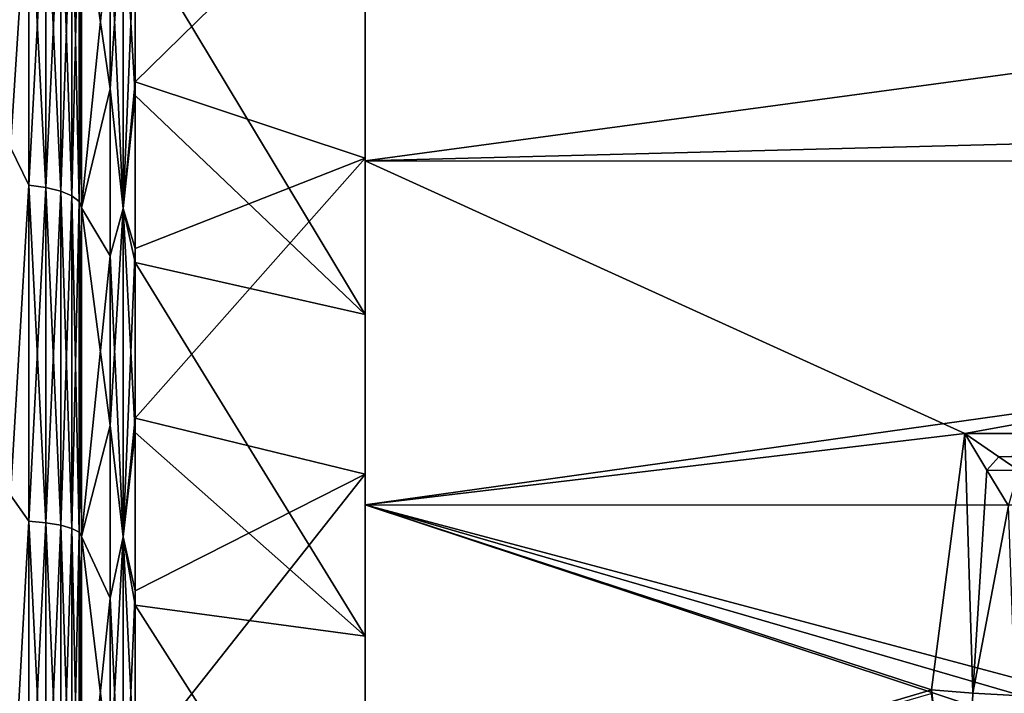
# Model space of a CAD drawing. Header units: metres. Extents: x -24 to 73, y -230 to 24.
# Tile 38 of 52: x 52.76 to 59.71, y 3.68 to 8.43. Entities that reach past the tile are written whole.
import ezdxf

# ---------------------------------------------------------------- set-up
doc = ezdxf.new("R2010")
doc.units = ezdxf.units.M
doc.layers.add('solid_SIDE_LEVER_10_541_032_SW0001', color=7, linetype='CONTINUOUS')

msp = doc.modelspace()

# ---------------------------------------------------------------- linework, layer by layer
at = {"layer": 'solid_SIDE_LEVER_10_541_032_SW0001'}
for points in [[(53.401474, 10.203904, 80.124329), (53.200001, 9.328501, 80.570831), (53.401474, 7.937929, 81.180977)], [(53.495258, 9.321977, 80.557281), (53.401474, 10.203904, 80.124329), (53.401474, 7.937929, 81.180977)], [(72.444199, 10.149825, 81.280617), (55.200001, 9.762382, 81.471802), (72.466385, 7.877793, 82.275826)], [(52.700001, 7.52446, 40.526768), (52.700001, 9.873598, 41.540089), (52.829411, 9.53805, 41.394035)], [(52.700001, 9.873579, 80.859917), (52.700001, 7.524441, 81.873238), (52.829411, 9.53805, 81.005966)], [(55.200001, 9.76241, 40.928211), (55.200001, 7.43128, 39.962624), (55.200001, 8.528194, 42.910892)], [(72.448402, 9.760404, 40.927246), (55.200001, 7.43128, 39.962624), (55.200001, 9.76241, 40.928211)], [(55.200001, 9.762382, 81.471802), (55.200001, 9.577346, 78.962204), (55.200001, 7.450514, 79.953964)], [(55.200001, 7.431243, 82.437386), (55.200001, 9.762382, 81.471802), (55.200001, 7.450514, 79.953964)], [(72.466385, 7.877793, 82.275826), (55.200001, 9.762382, 81.471802), (55.200001, 7.431243, 82.437386)], [(72.448402, 9.760404, 40.927246), (72.470108, 7.428828, 39.961769), (55.200001, 7.43128, 39.962624)], [(52.700001, 7.524441, 81.873238), (52.829411, 7.260512, 81.949348), (52.829411, 9.53805, 81.005966)], [(52.700001, 7.52446, 40.526768), (52.829411, 9.53805, 41.394035), (52.829411, 7.260512, 40.450649)], [(52.829411, 9.53805, 81.005966), (52.829411, 7.260512, 81.949348), (52.950115, 9.516349, 80.960899)], [(52.829411, 9.53805, 41.394035), (52.950115, 9.516349, 41.439098), (52.950115, 7.243993, 40.497856)], [(52.829411, 7.260512, 40.450649), (52.829411, 9.53805, 41.394035), (52.950115, 7.243993, 40.497856)], [(52.829411, 7.260512, 81.949348), (52.950115, 7.243993, 81.902145), (52.950115, 9.516349, 80.960899)], [(52.950115, 9.516349, 80.960899), (52.950115, 7.243993, 81.902145), (53.053738, 9.481821, 80.889206)], [(52.950115, 9.516349, 41.439098), (53.053738, 9.481821, 41.510796), (53.053738, 7.21771, 40.572971)], [(52.950115, 7.243993, 40.497856), (52.950115, 9.516349, 41.439098), (53.053738, 7.21771, 40.572971)], [(53.579639, 7.988451, 81.097656), (55.200001, 7.450514, 79.953964), (55.200001, 9.577346, 78.962204)], [(53.579639, 9.135446, 80.597824), (53.579639, 7.988451, 81.097656), (55.200001, 9.577346, 78.962204)], [(52.950115, 7.243993, 81.902145), (53.053738, 7.21771, 81.827026), (53.053738, 9.481821, 80.889206)], [(53.053738, 9.481821, 80.889206), (53.053738, 7.21771, 81.827026), (53.133209, 9.436824, 80.795769)], [(53.053738, 9.481821, 41.510796), (53.133209, 9.436824, 41.604233), (53.133209, 7.183457, 40.67086)], [(53.053738, 7.21771, 40.572971), (53.053738, 9.481821, 41.510796), (53.133209, 7.183457, 40.67086)], [(53.053738, 7.21771, 81.827026), (53.133209, 7.183457, 81.729141), (53.133209, 9.436824, 80.795769)], [(53.133209, 9.436824, 80.795769), (53.133209, 7.183457, 81.729141), (53.183098, 9.38443, 80.686966)], [(53.133209, 9.436824, 41.604233), (53.183098, 9.38443, 41.713032), (53.183098, 7.143574, 40.78484)], [(53.133209, 7.183457, 40.67086), (53.133209, 9.436824, 41.604233), (53.183098, 7.143574, 40.78484)], [(53.133209, 7.183457, 81.729141), (53.183098, 7.143574, 81.615158), (53.183098, 9.38443, 80.686966)], [(53.183098, 9.38443, 80.686966), (53.183098, 7.143574, 81.615158), (53.200001, 9.328501, 80.570831)], [(53.200001, 7.101, 40.906509), (53.183098, 7.143574, 40.78484), (53.183098, 9.38443, 41.713032)], [(53.200001, 9.328501, 41.82917), (53.200001, 7.101, 40.906509), (53.183098, 9.38443, 41.713032)], [(53.183098, 7.143574, 81.615158), (53.200001, 7.101, 81.493492), (53.200001, 9.328501, 80.570831)], [(53.401474, 7.937929, 81.180977), (53.200001, 9.328501, 80.570831), (53.200001, 7.101, 81.493492)], [(53.401474, 9.086293, 41.714382), (53.200001, 7.101, 40.906509), (53.200001, 9.328501, 41.82917)], [(53.495258, 7.096034, 81.479301), (53.495258, 9.321977, 80.557281), (53.401474, 7.937929, 81.180977)], [(53.495258, 9.321977, 41.842716), (53.495258, 7.096034, 40.9207), (53.401474, 9.086293, 41.714382)], [(53.495258, 7.096034, 81.479301), (53.579639, 9.135446, 80.597824), (53.495258, 9.321977, 80.557281)], [(53.579639, 7.891651, 41.263756), (53.495258, 7.096034, 40.9207), (53.495258, 9.321977, 41.842716)], [(53.579639, 9.041061, 41.758003), (53.579639, 7.891651, 41.263756), (53.495258, 9.321977, 41.842716)], [(53.495258, 7.096034, 81.479301), (53.579639, 7.988451, 81.097656), (53.579639, 9.135446, 80.597824)], [(53.401474, 9.086293, 41.714382), (53.401474, 6.762713, 40.791283), (53.200001, 7.101, 40.906509)], [(53.495258, 7.096034, 40.9207), (53.401474, 6.762713, 40.791283), (53.401474, 9.086293, 41.714382)], [(55.200001, 6.347317, 42.044502), (53.579639, 7.891651, 41.263756), (53.579639, 9.041061, 41.758003)], [(55.200001, 8.528194, 42.910892), (55.200001, 6.347317, 42.044502), (53.579639, 9.041061, 41.758003)], [(55.200001, 7.43128, 39.962624), (55.200001, 6.347317, 42.044502), (55.200001, 8.528194, 42.910892)], [(53.495258, 7.096034, 81.479301), (53.579639, 6.814255, 81.529732), (53.579639, 7.988451, 81.097656)], [(53.579639, 7.988451, 81.097656), (53.579639, 6.814255, 81.529732), (55.200001, 7.450514, 79.953964)], [(53.401474, 7.937929, 81.180977), (53.200001, 7.101, 81.493492), (53.401474, 5.564606, 81.967407)], [(53.495258, 7.096034, 81.479301), (53.401474, 7.937929, 81.180977), (53.401474, 5.564606, 81.967407)], [(53.579639, 7.891651, 41.263756), (53.579639, 6.715369, 40.837391), (53.495258, 7.096034, 40.9207)], [(55.200001, 6.347317, 42.044502), (53.579639, 6.715369, 40.837391), (53.579639, 7.891651, 41.263756)], [(59.429749, 5.510227, 83.014847), (72.466385, 7.877793, 82.275826), (55.200001, 7.431243, 82.437386)], [(59.429749, 5.510227, 83.014847), (65.95665, 5.510204, 83.014847), (72.466385, 7.877793, 82.275826)], [(52.700001, 5.073568, 39.793018), (52.700001, 7.52446, 40.526768), (52.829411, 7.260512, 40.450649)], [(52.700001, 7.524441, 81.873238), (52.700001, 5.073548, 82.606987), (52.829411, 7.260512, 81.949348)], [(53.579639, 5.616856, 81.892586), (55.200001, 5.222957, 80.692108), (55.200001, 7.450514, 79.953964)], [(53.579639, 6.814255, 81.529732), (53.579639, 5.616856, 81.892586), (55.200001, 7.450514, 79.953964)], [(55.200001, 7.431243, 82.437386), (55.200001, 7.450514, 79.953964), (55.200001, 5.222957, 80.692108)], [(55.200001, 7.43128, 39.962624), (55.200001, 5.006754, 39.26413), (55.200001, 6.347317, 42.044502)], [(72.470108, 7.428828, 39.961769), (55.200001, 5.006754, 39.26413), (55.200001, 7.43128, 39.962624)], [(55.200001, 5.006697, 83.135887), (55.200001, 7.431243, 82.437386), (55.200001, 5.222957, 80.692108)], [(59.429749, 5.510227, 83.014847), (55.200001, 7.431243, 82.437386), (55.200001, 5.006697, 83.135887)], [(72.470108, 7.428828, 39.961769), (72.486435, 5.004188, 39.263542), (55.200001, 5.006754, 39.26413)], [(52.700001, 5.073548, 82.606987), (52.829411, 4.891669, 82.631805), (52.829411, 7.260512, 81.949348)], [(52.700001, 5.073568, 39.793018), (52.829411, 7.260512, 40.450649), (52.829411, 4.891669, 39.768196)], [(52.829411, 7.260512, 81.949348), (52.829411, 4.891669, 82.631805), (52.950115, 7.243993, 81.902145)], [(52.829411, 7.260512, 40.450649), (52.950115, 7.243993, 40.497856), (52.950115, 4.88054, 39.816959)], [(52.829411, 4.891669, 39.768196), (52.829411, 7.260512, 40.450649), (52.950115, 4.88054, 39.816959)], [(52.829411, 4.891669, 82.631805), (52.950115, 4.88054, 82.583046), (52.950115, 7.243993, 81.902145)], [(52.950115, 7.243993, 81.902145), (52.950115, 4.88054, 82.583046), (53.053738, 7.21771, 81.827026)], [(52.950115, 7.243993, 40.497856), (53.053738, 7.21771, 40.572971), (53.053738, 4.862832, 39.894543)], [(52.950115, 4.88054, 39.816959), (52.950115, 7.243993, 40.497856), (53.053738, 4.862832, 39.894543)], [(52.950115, 4.88054, 82.583046), (53.053738, 4.862832, 82.505455), (53.053738, 7.21771, 81.827026)], [(53.053738, 7.21771, 81.827026), (53.053738, 4.862832, 82.505455), (53.133209, 7.183457, 81.729141)], [(53.053738, 7.21771, 40.572971), (53.133209, 7.183457, 40.67086), (53.133209, 4.839755, 39.995651)], [(53.053738, 4.862832, 39.894543), (53.053738, 7.21771, 40.572971), (53.133209, 4.839755, 39.995651)], [(53.053738, 4.862832, 82.505455), (53.133209, 4.839755, 82.40435), (53.133209, 7.183457, 81.729141)], [(53.133209, 7.183457, 81.729141), (53.133209, 4.839755, 82.40435), (53.183098, 7.143574, 81.615158)], [(53.133209, 7.183457, 40.67086), (53.183098, 7.143574, 40.78484), (53.183098, 4.812884, 40.113377)], [(53.133209, 4.839755, 39.995651), (53.133209, 7.183457, 40.67086), (53.183098, 4.812884, 40.113377)], [(53.133209, 4.839755, 82.40435), (53.183098, 4.812884, 82.286621), (53.183098, 7.143574, 81.615158)], [(53.183098, 7.143574, 81.615158), (53.183098, 4.812884, 82.286621), (53.200001, 7.101, 81.493492)], [(53.200001, 4.7842, 40.239048), (53.183098, 4.812884, 40.113377), (53.183098, 7.143574, 40.78484)], [(53.200001, 7.101, 40.906509), (53.200001, 4.7842, 40.239048), (53.183098, 7.143574, 40.78484)], [(53.183098, 4.812884, 82.286621), (53.200001, 4.7842, 82.16095), (53.200001, 7.101, 81.493492)], [(53.401474, 5.564606, 81.967407), (53.200001, 7.101, 81.493492), (53.200001, 4.7842, 82.16095)], [(53.401474, 6.762713, 40.791283), (53.200001, 4.7842, 40.239048), (53.200001, 7.101, 40.906509)], [(53.495258, 4.780854, 82.146294), (53.495258, 7.096034, 81.479301), (53.401474, 5.564606, 81.967407)], [(53.495258, 7.096034, 40.9207), (53.495258, 4.780854, 40.253708), (53.401474, 6.762713, 40.791283)], [(53.495258, 4.780854, 82.146294), (53.579639, 6.814255, 81.529732), (53.495258, 7.096034, 81.479301)], [(53.579639, 5.51622, 40.480362), (53.495258, 4.780854, 40.253708), (53.495258, 7.096034, 40.9207)], [(53.579639, 6.715369, 40.837391), (53.579639, 5.51622, 40.480362), (53.495258, 7.096034, 40.9207)], [(53.495258, 4.780854, 82.146294), (53.579639, 5.616856, 81.892586), (53.579639, 6.814255, 81.529732)], [(53.401474, 6.762713, 40.791283), (53.401474, 4.34768, 40.144176), (53.200001, 4.7842, 40.239048)], [(53.495258, 4.780854, 40.253708), (53.401474, 4.34768, 40.144176), (53.401474, 6.762713, 40.791283)], [(55.200001, 4.080574, 41.437145), (53.579639, 5.51622, 40.480362), (53.579639, 6.715369, 40.837391)], [(55.200001, 6.347317, 42.044502), (55.200001, 4.080574, 41.437145), (53.579639, 6.715369, 40.837391)], [(55.200001, 5.006754, 39.26413), (55.200001, 4.080574, 41.437145), (55.200001, 6.347317, 42.044502)], [(53.401474, 5.564606, 81.967407), (53.200001, 4.7842, 82.16095), (53.401474, 3.116032, 82.472992)], [(53.495258, 4.780854, 82.146294), (53.401474, 5.564606, 81.967407), (53.401474, 3.116032, 82.472992)], [(53.495258, 4.780854, 82.146294), (53.579639, 4.400331, 82.184975), (53.579639, 5.616856, 81.892586)], [(53.579639, 5.616856, 81.892586), (53.579639, 4.400331, 82.184975), (55.200001, 5.222957, 80.692108)], [(53.579639, 5.51622, 40.480362), (53.579639, 4.298289, 40.193886), (53.495258, 4.780854, 40.253708)], [(55.200001, 4.080574, 41.437145), (53.579639, 4.298289, 40.193886), (53.579639, 5.51622, 40.480362)], [(59.193451, 3.70218, 83.393326), (59.429749, 5.510227, 83.014847), (55.200001, 5.006697, 83.135887)], [(59.48476, 3.67865, 83.419067), (59.429749, 5.510227, 83.014847), (59.193451, 3.70218, 83.393326)], [(59.668705, 5.344656, 83.064362), (65.95665, 5.510204, 83.014847), (59.429749, 5.510227, 83.014847)], [(59.584602, 5.251103, 83.088257), (59.429749, 5.510227, 83.014847), (59.48476, 3.67865, 83.419067)], [(59.668705, 5.344656, 83.064362), (59.429749, 5.510227, 83.014847), (59.584602, 5.251103, 83.088257)], [(59.668705, 5.344656, 83.064362), (72.483551, 5.510227, 83.014847), (65.95665, 5.510204, 83.014847)], [(59.668705, 5.344656, 83.064362), (59.809666, 5.249065, 83.100273), (72.483551, 5.510227, 83.014847)], [(59.668705, 5.344656, 83.064362), (59.584602, 5.251103, 83.088257), (59.809666, 5.249065, 83.100273)], [(53.579639, 3.168822, 82.405907), (55.200001, 2.924769, 81.166649), (55.200001, 5.222957, 80.692108)], [(53.579639, 4.400331, 82.184975), (53.579639, 3.168822, 82.405907), (55.200001, 5.222957, 80.692108)], [(55.200001, 5.006697, 83.135887), (55.200001, 5.222957, 80.692108), (55.200001, 2.924769, 81.166649)], [(59.737865, 4.999196, 83.1754), (59.584602, 5.251103, 83.088257), (59.48476, 3.67865, 83.419067)], [(59.809666, 5.249065, 83.100273), (59.584602, 5.251103, 83.088257), (59.737865, 4.999196, 83.1754)], [(52.700001, 2.554062, 39.348759), (52.700001, 5.073568, 39.793018), (52.829411, 4.891669, 39.768196)], [(52.700001, 5.073548, 82.606987), (52.700001, 2.554043, 83.051247), (52.829411, 4.891669, 82.631805)], [(55.200001, 5.006754, 39.26413), (55.200001, 2.519189, 38.841476), (55.200001, 4.080574, 41.437145)], [(62.281288, 2.661714, 38.857994), (55.200001, 2.519189, 38.841476), (55.200001, 5.006754, 39.26413)], [(63.299793, 2.85, 38.881229), (55.200001, 5.006754, 39.26413), (72.486435, 5.004188, 39.263542)], [(62.782349, 2.802594, 38.875229), (62.281288, 2.661714, 38.857994), (55.200001, 5.006754, 39.26413)], [(63.299793, 2.85, 38.881229), (62.782349, 2.802594, 38.875229), (55.200001, 5.006754, 39.26413)], [(55.200001, 2.519142, 83.558533), (55.200001, 5.006697, 83.135887), (55.200001, 2.924769, 81.166649)], [(59.193451, 3.70218, 83.393326), (55.200001, 5.006697, 83.135887), (55.200001, 2.519142, 83.558533)], [(59.737865, 4.999196, 83.1754), (59.48476, 3.67865, 83.419067), (59.784012, 3.661909, 83.491287)], [(52.700001, 2.554043, 83.051247), (52.829411, 2.461311, 83.044739), (52.829411, 4.891669, 82.631805)], [(52.700001, 2.554062, 39.348759), (52.829411, 4.891669, 39.768196), (52.829411, 2.461311, 39.355263)], [(52.829411, 4.891669, 82.631805), (52.829411, 2.461311, 83.044739), (52.950115, 4.88054, 82.583046)], [(52.829411, 4.891669, 39.768196), (52.950115, 4.88054, 39.816959), (52.950115, 2.455711, 39.404961)], [(52.829411, 2.461311, 39.355263), (52.829411, 4.891669, 39.768196), (52.950115, 2.455711, 39.404961)], [(52.829411, 2.461311, 83.044739), (52.950115, 2.455711, 82.995041), (52.950115, 4.88054, 82.583046)], [(52.950115, 4.88054, 82.583046), (52.950115, 2.455711, 82.995041), (53.053738, 4.862832, 82.505455)], [(52.950115, 4.88054, 39.816959), (53.053738, 4.862832, 39.894543), (53.053738, 2.446801, 39.484039)], [(52.950115, 2.455711, 39.404961), (52.950115, 4.88054, 39.816959), (53.053738, 2.446801, 39.484039)], [(52.950115, 2.455711, 82.995041), (53.053738, 2.446801, 82.915962), (53.053738, 4.862832, 82.505455)], [(53.053738, 4.862832, 82.505455), (53.053738, 2.446801, 82.915962), (53.133209, 4.839755, 82.40435)], [(53.053738, 4.862832, 39.894543), (53.133209, 4.839755, 39.995651), (53.133209, 2.435189, 39.587097)], [(53.053738, 2.446801, 39.484039), (53.053738, 4.862832, 39.894543), (53.133209, 2.435189, 39.587097)], [(53.053738, 2.446801, 82.915962), (53.133209, 2.435189, 82.812904), (53.133209, 4.839755, 82.40435)], [(53.133209, 4.839755, 82.40435), (53.133209, 2.435189, 82.812904), (53.183098, 4.812884, 82.286621)], [(53.133209, 4.839755, 39.995651), (53.183098, 4.812884, 40.113377), (53.183098, 2.421669, 39.707096)], [(53.133209, 2.435189, 39.587097), (53.133209, 4.839755, 39.995651), (53.183098, 2.421669, 39.707096)], [(53.133209, 2.435189, 82.812904), (53.183098, 2.421669, 82.692909), (53.183098, 4.812884, 82.286621)], [(53.183098, 4.812884, 82.286621), (53.183098, 2.421669, 82.692909), (53.200001, 4.7842, 82.16095)], [(53.200001, 2.407236, 39.835186), (53.183098, 2.421669, 39.707096), (53.183098, 4.812884, 40.113377)], [(53.200001, 4.7842, 40.239048), (53.200001, 2.407236, 39.835186), (53.183098, 4.812884, 40.113377)], [(53.183098, 2.421669, 82.692909), (53.200001, 2.407236, 82.564812), (53.200001, 4.7842, 82.16095)], [(53.401474, 3.116032, 82.472992), (53.200001, 4.7842, 82.16095), (53.200001, 2.407236, 82.564812)], [(53.401474, 4.34768, 40.144176), (53.200001, 2.407236, 39.835186), (53.200001, 4.7842, 40.239048)], [(53.495258, 2.405553, 82.549873), (53.495258, 4.780854, 82.146294), (53.401474, 3.116032, 82.472992)], [(53.495258, 4.780854, 40.253708), (53.495258, 2.405553, 39.850128), (53.401474, 4.34768, 40.144176)], [(53.495258, 2.405553, 82.549873), (53.579639, 4.400331, 82.184975), (53.495258, 4.780854, 82.146294)], [(53.579639, 3.065721, 39.978939), (53.495258, 2.405553, 39.850128), (53.495258, 4.780854, 40.253708)], [(53.579639, 4.298289, 40.193886), (53.579639, 3.065721, 39.978939), (53.495258, 4.780854, 40.253708)], [(53.495258, 2.405553, 82.549873), (53.579639, 3.168822, 82.405907), (53.579639, 4.400331, 82.184975)], [(53.401474, 4.34768, 40.144176), (53.401474, 1.873851, 39.781815), (53.200001, 2.407236, 39.835186)], [(53.495258, 2.405553, 39.850128), (53.401474, 1.873851, 39.781815), (53.401474, 4.34768, 40.144176)], [(55.200001, 1.758679, 41.09705), (53.579639, 3.065721, 39.978939), (53.579639, 4.298289, 40.193886)], [(55.200001, 4.080574, 41.437145), (55.200001, 1.758679, 41.09705), (53.579639, 4.298289, 40.193886)], [(55.200001, 2.519189, 38.841476), (55.200001, 1.758679, 41.09705), (55.200001, 4.080574, 41.437145)], [(59.190876, 3.677525, 83.39743), (59.193451, 3.70218, 83.393326), (55.200001, 2.519142, 83.558533)], [(59.410999, 1.843715, 83.657616), (59.193451, 3.70218, 83.393326), (59.190876, 3.677525, 83.39743)], [(59.48476, 3.67865, 83.419067), (59.193451, 3.70218, 83.393326), (59.410999, 1.843715, 83.657616)], [(59.784012, 3.661909, 83.491287), (59.48476, 3.67865, 83.419067), (59.410999, 1.843715, 83.657616)]]:
    msp.add_3dface(points, dxfattribs=at)

doc.saveas('drawing.dxf')
